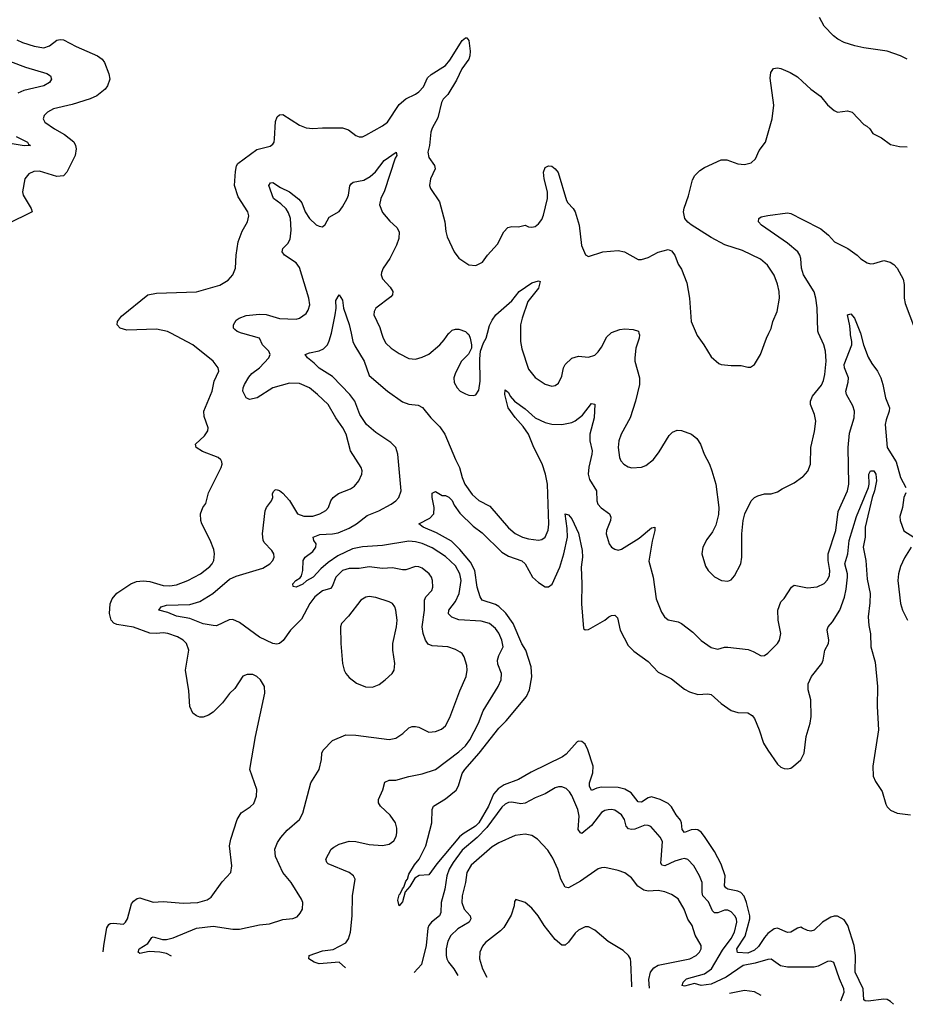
# Model space of a CAD drawing. Header units: inches. Extents: x 1245430 to 1420861, y 606325 to 671315.
# Tile 8 of 256: x 1275286 to 1280619, y 615956 to 621888. Entities that reach past the tile are written whole.
import ezdxf

# ---------------------------------------------------------------- set-up
doc = ezdxf.new("R2010")
doc.units = ezdxf.units.IN
doc.header["$MEASUREMENT"] = 0
for name, color, linetype in [('B2671', 7, 'Continuous'), ('B2672', 7, 'Continuous'), ('B2681', 7, 'Continuous'), ('B2682', 7, 'Continuous')]:
    doc.layers.add(name, color=color, linetype=linetype)

msp = doc.modelspace()

# ---------------------------------------------------------------- linework, layer by layer
at = {"layer": 'B2671', "color": 5}
for points, elevation in [([(1275788.3, 616272.6), (1275791.6, 616308.4), (1275805.7, 616394.3), (1275810, 616416), (1275822.3, 616437.7), (1275830, 616443), (1275850, 616445.3), (1275910, 616439.5), (1275923.6, 616450), (1275935.3, 616470), (1275958.8, 616561.2), (1275970, 616578.4), (1275993.7, 616593.7), (1276010, 616598), (1276090, 616572), (1276150, 616575.9), (1276270, 616565.6), (1276359, 616570), (1276414, 616586), (1276439.3, 616600.7), (1276505.8, 616694.2), (1276557.6, 616750), (1276562.6, 616790), (1276549.7, 616910.2), (1276557.4, 616950), (1276595.1, 617070), (1276619.5, 617110), (1276674.5, 617145.5), (1276694.7, 617165.3), (1276712.3, 617210), (1276713.6, 617250), (1276671.6, 617370), (1276705.6, 617570), (1276761.2, 617830), (1276759.3, 617870), (1276736, 617910), (1276714, 617930), (1276690, 617942.7), (1276656.3, 617943.7), (1276630, 617932.7), (1276580.4, 617859.6), (1276550, 617829.3), (1276506.8, 617773.2), (1276450, 617716.9), (1276421.6, 617698.4), (1276390, 617686.9), (1276370, 617686.6), (1276350, 617693), (1276328.2, 617710), (1276310.8, 617750.8), (1276303.6, 617843.6), (1276283.5, 617970), (1276304.2, 618090), (1276289.5, 618130), (1276269.7, 618149.7), (1276235.1, 618170), (1276178, 618190), (1276150, 618194.5), (1276109.5, 618190.5), (1276070, 618192.8), (1275970, 618227.4), (1275870, 618244.4), (1275853.1, 618253.1), (1275837.3, 618270), (1275827.3, 618310), (1275830.8, 618369.2), (1275841.6, 618398.4), (1275870, 618433.2), (1275954, 618490), (1275990, 618502.7), (1276030, 618507.8), (1276070, 618503.8), (1276150, 618479.7), (1276190, 618477.5), (1276230, 618483.5), (1276298, 618510), (1276374.5, 618550), (1276430, 618594.4), (1276444.2, 618610), (1276454, 618630), (1276459.7, 618670), (1276455.5, 618695.5), (1276433.2, 618753.2), (1276381.6, 618850), (1276376.2, 618870), (1276375.1, 618910), (1276389.3, 618950), (1276406, 618974), (1276421.7, 619038.3), (1276499.5, 619190), (1276505.1, 619210), (1276503.3, 619223.3), (1276496.9, 619236.9), (1276481.2, 619250), (1276386.8, 619286.8), (1276349.2, 619310), (1276343.7, 619330), (1276398.6, 619381.4), (1276419.3, 619410), (1276420.9, 619430), (1276396.6, 619496.6), (1276393.6, 619530), (1276445.4, 619650), (1276456.9, 619710), (1276484.2, 619770), (1276481.3, 619790), (1276450, 619831), (1276328.2, 619930), (1276195, 620000)], 980), ([(1276199.2, 616245.3), (1276170, 616262.4), (1276130, 616270.4), (1276066, 616274), (1276010, 616261.4), (1275998.3, 616270), (1276004.8, 616290), (1276056.8, 616323.2), (1276081.4, 616358.6), (1276090, 616362.6), (1276145.8, 616345.8), (1276170, 616345.5), (1276210, 616355.6), (1276350, 616414.7), (1276450, 616426.4), (1276569.4, 616409.4), (1276610, 616408.8), (1276730, 616435.5), (1276790, 616440.2), (1276870, 616466.3), (1276930, 616472.2), (1276956.4, 616483.6), (1276975.6, 616504.4), (1276989.5, 616530), (1276991.5, 616570), (1276983.6, 616590), (1276921.3, 616690), (1276870.6, 616750.6), (1276826.7, 616846.7), (1276821.4, 616890), (1276837.6, 616930), (1276858.4, 616961.6), (1276895.8, 617004.2), (1276969.7, 617070), (1276990, 617107.7), (1277039.7, 617290), (1277090, 617371.3), (1277103.7, 617430), (1277105.2, 617470), (1277112.9, 617487.1), (1277170, 617544.9), (1277250, 617580.3), (1277310, 617578.5), (1277510, 617550.4), (1277550, 617560.4), (1277592.1, 617587.9), (1277630, 617621.3), (1277650, 617628.8), (1277670, 617630.3), (1277690, 617624.9), (1277750, 617595.6), (1277790, 617600.2), (1277825.6, 617614.4), (1277850, 617634), (1277875.2, 617684.8), (1277935.5, 617844.5), (1277973.5, 617930), (1277981, 617970), (1277978, 617998), (1277962, 618050), (1277950, 618069.5), (1277938.2, 618078.2), (1277910, 618093.7), (1277864, 618110), (1277770, 618115.8), (1277745.8, 618125.8), (1277729.1, 618149.1), (1277715.6, 618190), (1277709.9, 618230), (1277723.2, 618330), (1277723.7, 618390), (1277731.1, 618410), (1277768.3, 618450), (1277773.3, 618470), (1277772.1, 618510), (1277765.7, 618530), (1277751.2, 618550), (1277710, 618584.4), (1277690, 618592.1), (1277670, 618593.3), (1277610, 618573.3), (1277590, 618573.3), (1277530, 618585.6), (1277470, 618582.3), (1277390, 618592.1), (1277330, 618581), (1277270, 618582.4), (1277230, 618568.9), (1277189.3, 618530), (1277167.3, 618472.7), (1277158, 618462), (1277110, 618446.9), (1277062.6, 618410), (1277033.4, 618370), (1276983.1, 618276.9), (1276915.8, 618210), (1276872.6, 618147.4), (1276850.2, 618129.8), (1276834.1, 618125.9), (1276810, 618129.8), (1276730, 618168.5), (1276610, 618255.8), (1276570, 618274.6), (1276547, 618273), (1276470, 618236.9), (1276450, 618237.4), (1276390, 618247.3), (1276310, 618279.9), (1276230, 618294.9), (1276177.3, 618317.3), (1276124.5, 618330), (1276138, 618350), (1276170, 618360.1), (1276310, 618365.6), (1276370, 618382), (1276448.7, 618430), (1276550, 618517.5), (1276590, 618535), (1276750, 618583.2), (1276792.6, 618610), (1276809.7, 618630), (1276818.3, 618650), (1276815.8, 618670), (1276804.2, 618690), (1276758.5, 618738.5), (1276751.8, 618751.8), (1276748.7, 618790), (1276763.1, 618930), (1276771, 618949), (1276802.7, 618990), (1276809.2, 619010), (1276808.9, 619031.1), (1276814.6, 619045.4), (1276824.7, 619055.3), (1276830, 619058), (1276850, 619051), (1276870, 619034.8), (1276910, 618990.4), (1276959.5, 618910), (1276996.2, 618896.2), (1277050, 618897.4), (1277092.3, 618910), (1277129.8, 618930.2), (1277146, 618950), (1277159.7, 618990), (1277173.6, 619010), (1277206, 619034), (1277277.9, 619062.1), (1277302.3, 619077.7), (1277328.8, 619110), (1277346.4, 619150), (1277348.3, 619170), (1277341.3, 619190), (1277276.8, 619290), (1277251.7, 619390), (1277231.8, 619430), (1277188.7, 619488.7), (1277143.1, 619570), (1277079.7, 619630), (1277030, 619669.8), (1276970, 619695.4), (1276910, 619698), (1276810.4, 619670), (1276715.5, 619610), (1276670, 619598.9), (1276649.8, 619609.8), (1276630, 619649.2), (1276631.1, 619670), (1276639.2, 619690), (1276665.2, 619734.8), (1276684.3, 619755.7), (1276730, 619791.3), (1276785.1, 619850), (1276794.8, 619870), (1276785.6, 619890), (1276747.3, 619930), (1276729, 619970), (1276630, 619997), (1276622, 620000)], 960), ([(1277247.5, 616175.6), (1277210, 616209.7), (1277090, 616200.5), (1277058, 616210), (1277026, 616230), (1277029, 616250), (1277110, 616278.6), (1277174.1, 616285.9), (1277250, 616326.4), (1277266.6, 616350), (1277276.8, 616390), (1277287.2, 616490), (1277289.7, 616610), (1277305.1, 616710), (1277296, 616730), (1277269.8, 616749.8), (1277142.6, 616802.6), (1277134.3, 616810), (1277129.7, 616830), (1277161.8, 616890), (1277176.5, 616903.5), (1277210, 616920.2), (1277270, 616939.5), (1277310, 616937.7), (1277390, 616918), (1277470, 616913.7), (1277510, 616920.2), (1277538.5, 616941.5), (1277552.2, 616967.8), (1277556.8, 616990), (1277556.9, 617016.9), (1277548.7, 617050), (1277516, 617096), (1277458.7, 617150), (1277446.3, 617170), (1277446.6, 617190), (1277471.6, 617248.4), (1277484.7, 617295.3), (1277510, 617306.3), (1277550, 617306.5), (1277630, 617328.6), (1277710, 617343.9), (1277790, 617371.3), (1277930, 617477.4), (1277970, 617513.8), (1277996.8, 617550), (1278047.6, 617650), (1278076.6, 617723.4), (1278166.2, 617870), (1278185, 617910), (1278187.7, 617950), (1278165.6, 618005.6), (1278163.5, 618030), (1278170, 618057.1), (1278197.2, 618110), (1278190, 618149.4), (1278171.6, 618191.6), (1278150, 618219.8), (1278114.7, 618250), (1278064.8, 618264.8), (1277930, 618271.9), (1277887.8, 618287.8), (1277868.5, 618308.5), (1277869.8, 618330), (1277910, 618382.4), (1277931.6, 618430), (1277943.4, 618510), (1277936.6, 618550), (1277910, 618598), (1277850, 618654), (1277770, 618707.1), (1277710, 618733), (1277670, 618743.1), (1277630, 618745.6), (1277470, 618720.1), (1277350, 618711.7), (1277290, 618699.7), (1277202.2, 618657.8), (1277142.9, 618617.1), (1277099.5, 618580.5), (1277052.6, 618530), (1277012, 618508), (1276990, 618486.9), (1276951, 618470), (1276932.7, 618472.7), (1276929.6, 618490), (1276948.2, 618510), (1276973.7, 618526.3), (1276981.8, 618538.2), (1276989.8, 618570), (1276992.8, 618630), (1277004, 618650), (1277050, 618684.6), (1277069.7, 618710), (1277071.5, 618730), (1277057, 618750), (1277052.3, 618770), (1277092.7, 618787.3), (1277169.5, 618789.5), (1277204.1, 618795.9), (1277270, 618825.2), (1277313.5, 618850), (1277378.1, 618901.9), (1277448.2, 618930), (1277523.5, 618970), (1277551.2, 618990), (1277569.7, 619010), (1277582.8, 619050), (1277562.7, 619270), (1277549.8, 619310), (1277520.6, 619340.6), (1277430, 619401.5), (1277373.8, 619450), (1277333, 619510), (1277304.1, 619590), (1277273.6, 619630), (1277170, 619738.3), (1277090, 619788.5), (1277059.4, 619819.4), (1277018, 619850), (1277004, 619870), (1277030, 619881.6), (1277090, 619893.1), (1277114.3, 619905.7), (1277138.3, 619930), (1277150, 619954), (1277163.1, 620000)], 940), ([(1277281.4, 620000), (1277292.6, 619950), (1277303.4, 619923.4), (1277360.7, 619830), (1277390, 619743.7), (1277500.3, 619650), (1277590, 619584.8), (1277630, 619571.8), (1277685.9, 619565.9), (1277712, 619552), (1277762.2, 619490), (1277814.7, 619434.7), (1277846, 619390), (1277910, 619238.4), (1277935, 619190), (1277950.2, 619130), (1277966.2, 619090), (1278010, 619027.7), (1278050, 618991.3), (1278116.6, 618956.6), (1278230, 618826), (1278270, 618793.1), (1278314, 618770), (1278350, 618759.6), (1278410, 618751.8), (1278430, 618755.8), (1278449.8, 618770.2), (1278456.5, 618783.5), (1278467.2, 618812.8), (1278471.9, 618848.1), (1278463.7, 619090), (1278452.2, 619150), (1278431.6, 619211.6), (1278381.7, 619310), (1278349.1, 619390), (1278317.7, 619437.7), (1278270, 619490.6), (1278227.3, 619550), (1278207.1, 619630), (1278210, 619658.8), (1278230, 619642), (1278239.6, 619619.6), (1278266.3, 619590), (1278330, 619543.2), (1278390, 619489.4), (1278450, 619460.2), (1278489.7, 619450.3), (1278550, 619448.2), (1278610, 619461.3), (1278630, 619470.3), (1278675.5, 619504.5), (1278730, 619576.3), (1278750, 619571.3), (1278744.2, 619490), (1278719.3, 619390), (1278719.1, 619350), (1278732.5, 619290), (1278731.4, 619270), (1278712, 619192), (1278708.2, 619150), (1278717.8, 619117.8), (1278758.2, 619050), (1278760.8, 618990), (1278767.6, 618970), (1278786.8, 618946.8), (1278838.4, 618910), (1278846.4, 618890), (1278843.1, 618870), (1278819.5, 618810), (1278817.6, 618790), (1278836.3, 618730), (1278850.4, 618710.4), (1278870, 618698), (1278890, 618693), (1278910, 618698), (1279015.5, 618764.5), (1279090, 618826.8), (1279110, 618831), (1279110.4, 618810.4), (1279093.5, 618746.5), (1279074.9, 618625.1), (1279101.1, 618530), (1279118.5, 618398.5), (1279150, 618318.8), (1279168.4, 618290), (1279190, 618272.7), (1279250, 618259.3), (1279270, 618250.4), (1279338.7, 618198.7), (1279390, 618148.4), (1279450, 618106.4), (1279490, 618095.5), (1279530, 618108), (1279550, 618108.4), (1279673.1, 618093.1), (1279702.3, 618082.3), (1279750, 618055.5), (1279770, 618058), (1279790, 618070.6), (1279849.3, 618130), (1279860.9, 618150), (1279869.6, 618190), (1279853, 618270), (1279851.6, 618330), (1279870, 618381), (1279890, 618401), (1279933.2, 618470), (1279950, 618482), (1280000, 618471.7)], 940), ([(1277464.6, 620000), (1277473.6, 619970), (1277490, 619938.7), (1277522, 619910), (1277570, 619876.9), (1277630, 619846), (1277670, 619842.6), (1277710, 619854), (1277750, 619872.7), (1277815.1, 619930), (1277841.7, 619958.3), (1277870, 619998.8), (1277871.3, 620000)], 960), ([(1277980.9, 620000), (1277990.4, 619990.4), (1277998.8, 619970), (1278007.3, 619930), (1278006.8, 619910), (1277987.9, 619872.1), (1277945.5, 619830), (1277910, 619761.2), (1277899.5, 619730), (1277901.7, 619701.7), (1277919.1, 619670), (1277938.8, 619650), (1277970, 619633), (1277990, 619625.5), (1278017, 619623), (1278031.7, 619628.3), (1278050, 619656), (1278057.6, 619710), (1278056.1, 619843.9), (1278060.7, 619890), (1278078.4, 619941.6), (1278094.2, 619970), (1278102.3, 620000)], 960), ([(1278302.3, 620000), (1278302.4, 619950), (1278310, 619906), (1278350, 619782), (1278390, 619732.2), (1278450, 619692.4), (1278490, 619679.3), (1278510, 619683.8), (1278530, 619697.3), (1278550, 619741), (1278560.5, 619790), (1278569.7, 619810), (1278610.8, 619849.2), (1278650, 619861.1), (1278710, 619854.6), (1278750, 619867.6), (1278770, 619886), (1278790, 619915.3), (1278821.9, 619978.1), (1278846.4, 620000)], 960), ([(1279014.8, 620000), (1279018.3, 619990), (1279016.5, 619970), (1278996.5, 619910), (1278989.1, 619850), (1278990.3, 619830), (1279017.6, 619730), (1279018.4, 619690), (1278993.4, 619590), (1278960.9, 619490), (1278907.7, 619390), (1278893.4, 619350), (1278890.3, 619309.7), (1278898, 619250), (1278906, 619230), (1278923.1, 619210), (1278950, 619193.7), (1278971.3, 619188.7), (1279030, 619191.8), (1279057, 619203), (1279101.6, 619238.4), (1279136.5, 619283.5), (1279196.2, 619383.8), (1279216.3, 619403.7), (1279245.5, 619414.5), (1279270, 619413.6), (1279330.9, 619390.9), (1279364.1, 619364.1), (1279385.7, 619330), (1279407.7, 619270), (1279439, 619210), (1279454.3, 619170), (1279477, 619090), (1279495.3, 618950), (1279493.3, 618906.7), (1279477, 618843), (1279458, 618802), (1279423.4, 618756.6), (1279398.8, 618710), (1279394, 618670), (1279414.9, 618594.9), (1279430.7, 618570), (1279470, 618530.6), (1279512, 618510), (1279550, 618505.5), (1279570, 618514), (1279590, 618537.3), (1279628.2, 618610), (1279634.8, 618650), (1279635.1, 618790), (1279642.4, 618870), (1279653.1, 618910), (1279690.8, 618989.2), (1279710, 619008.4), (1279730, 619019.1), (1279770, 619030.8), (1279810, 619030.8), (1279850, 619042.8), (1279878, 619062), (1279950, 619098), (1280000, 619133.8)], 960), ([(1279358.7, 620000), (1279365.1, 619985.1), (1279405.5, 619930), (1279450, 619856), (1279496, 619816), (1279510, 619811), (1279570, 619804.9), (1279630, 619804.9), (1279670, 619794), (1279685.6, 619794.4), (1279710, 619810.8), (1279747, 619870), (1279782, 619970), (1279796.8, 620000)], 980), ([(1280000, 616414.9), (1279990, 616419.8), (1279970, 616414.8), (1279930, 616389.8), (1279910, 616387.9), (1279850, 616414.2), (1279830, 616409.8), (1279790, 616382), (1279770, 616359.5), (1279734.8, 616305.2), (1279710, 616281.6), (1279670, 616263.3), (1279608.2, 616268.2), (1279604.7, 616290), (1279653.7, 616366.3), (1279682.7, 616470), (1279682.6, 616490), (1279662.8, 616570), (1279647.5, 616607.5), (1279628.7, 616628.7), (1279610, 616638.3), (1279549.9, 616649.9), (1279537.2, 616657.2), (1279530.8, 616670), (1279533.1, 616730), (1279510, 616799.7), (1279470, 616877.4), (1279410, 616967.9), (1279390, 616993.2), (1279370, 617006.9), (1279355.1, 617010), (1279330, 617006.9), (1279290, 616990.8), (1279274.8, 617010), (1279271.1, 617050), (1279265, 617065), (1279238.4, 617098.4), (1279210, 617145.8), (1279190, 617165), (1279142.6, 617190), (1279090, 617205.5), (1279070, 617199.9), (1279030, 617173.7), (1279010, 617176.8), (1278967.2, 617230), (1278930, 617251.8), (1278890, 617262.9), (1278790, 617264), (1278761.9, 617258.1), (1278730, 617243.5), (1278716.8, 617270), (1278717.1, 617290), (1278736.7, 617350), (1278739.2, 617390), (1278707.6, 617490), (1278690, 617523.8), (1278670, 617540.3), (1278650, 617541.5), (1278643.6, 617536.4), (1278577.1, 617462.9), (1278553.8, 617446.2), (1278364.9, 617355.1), (1278290, 617309.9), (1278202.3, 617277.7), (1278166, 617254), (1278138.1, 617221.9), (1278108.4, 617150), (1278050, 617049.5), (1278030, 617028.8), (1277956.5, 616983.5), (1277935, 616965), (1277796.7, 616803.3), (1277750, 616735.3), (1277692.1, 616732.1), (1277664.8, 616715.2), (1277634.7, 616665.3), (1277606.6, 616633.4), (1277590, 616574), (1277570, 616549.6), (1277562.9, 616582.9), (1277570, 616615.8), (1277577.8, 616622.2), (1277590, 616652), (1277598.5, 616661.5), (1277610, 616697), (1277621.1, 616710), (1277630, 616740.5), (1277663.1, 616796.9), (1277690.8, 616830), (1277731, 616910), (1277767.1, 617050), (1277769.7, 617130), (1277776.9, 617150), (1277850, 617193.8), (1277913.5, 617246.5), (1277927.6, 617272.4), (1277950, 617346), (1277965.3, 617370), (1278051.6, 617468.4), (1278170, 617620.2), (1278215.8, 617664.2), (1278338, 617810), (1278356.5, 617850), (1278370.4, 617929.6), (1278365.4, 617990), (1278332.8, 618090), (1278310, 618128.5), (1278257, 618250), (1278212.6, 618312.6), (1278170, 618352), (1278150, 618364.3), (1278069.7, 618390), (1278058.7, 618410), (1278041.5, 618470), (1278025.6, 618570), (1278000.2, 618620.2), (1277937, 618697), (1277885.3, 618745.3), (1277796, 618796), (1277716, 618830), (1277689, 618850), (1277755.1, 618884.9), (1277779.8, 618910), (1277782, 618950), (1277768.7, 619010), (1277770, 619036), (1277790, 619046), (1277830, 619020.7), (1277850, 619020.7), (1277870, 619010.5), (1277890, 618990.4), (1277902.6, 618962.6), (1277935.5, 618915.5), (1278016.8, 618836.8), (1278070, 618795.8), (1278190, 618680.6), (1278230, 618656.8), (1278310, 618628), (1278329.2, 618609.2), (1278374.5, 618530), (1278410, 618497.5), (1278450, 618471.1), (1278470, 618471.1), (1278492.2, 618487.8), (1278539.1, 618590), (1278562.5, 618670), (1278584.3, 618770), (1278582.6, 618822.6), (1278569.7, 618910.3), (1278590, 618904.7), (1278610, 618880.7), (1278650, 618794.9), (1278673.4, 618690), (1278674.4, 618650), (1278665.9, 618590), (1278671.7, 618490), (1278667.8, 618367.8), (1278680.7, 618220.7), (1278690, 618211.3), (1278710, 618214), (1278809.7, 618270.3), (1278834, 618290), (1278850, 618298), (1278870, 618300.7), (1278885.2, 618285.2), (1278901.6, 618210), (1278950, 618117.1), (1278984, 618084), (1279070, 618022), (1279130, 617957.4), (1279210, 617916.5), (1279290, 617854.3), (1279318.7, 617838.7), (1279370, 617822.4), (1279430, 617827.2), (1279450, 617822.4), (1279509.2, 617769.2), (1279570, 617726), (1279610, 617713.7), (1279670, 617712.4), (1279696.9, 617696.9), (1279710, 617677.3), (1279739.1, 617610), (1279765.4, 617530), (1279790, 617486.4), (1279850, 617402.4), (1279870, 617385.7), (1279890, 617376.5), (1279910, 617374.6), (1279930, 617379.6), (1279945.6, 617390), (1279990, 617428.9), (1280000, 617449.6)], 920), ([(1280000, 616180), (1279910, 616179.4), (1279868.1, 616188.1), (1279810, 616228.6), (1279790, 616226.8), (1279715.2, 616204.8), (1279643.2, 616190), (1279539.5, 616120.5), (1279450, 616077.4), (1279390, 616069.5), (1279350, 616081.6), (1279290, 616065.8), (1279275.1, 616070), (1279281.1, 616090), (1279300.5, 616110), (1279410, 616140.1), (1279450.9, 616169.1), (1279518.5, 616281.5), (1279570, 616352.1), (1279590.3, 616390), (1279604.4, 616450), (1279601.9, 616470), (1279592.9, 616490), (1279570, 616513.8), (1279550, 616523.7), (1279530, 616522.8), (1279490, 616506.5), (1279470, 616506.5), (1279458.4, 616518.4), (1279433, 616573), (1279399.9, 616610), (1279394.9, 616630), (1279395.4, 616690), (1279380.3, 616730), (1279345.1, 616790), (1279310, 616828.4), (1279290, 616833.8), (1279270, 616830.6), (1279230, 616818.4), (1279170, 616789.9), (1279153.4, 616793.4), (1279147.5, 616807.5), (1279147.6, 616827.6), (1279157.4, 616937.4), (1279143.5, 616963.5), (1279086.3, 617026.3), (1279070, 617034.2), (1279050, 617035.9), (1278990, 617011.9), (1278970, 617008.2), (1278952.3, 617012.3), (1278938.4, 617030), (1278927.4, 617070), (1278910, 617098), (1278870, 617125.1), (1278850, 617129.7), (1278830, 617128), (1278810, 617123), (1278790, 617111.1), (1278730, 617033.1), (1278670, 616985.7), (1278662, 616990), (1278649.1, 617010), (1278655.6, 617090), (1278646.3, 617130), (1278610, 617214), (1278596, 617236), (1278576.5, 617256.5), (1278550, 617266), (1278530, 617266.4), (1278510, 617260.3), (1278450, 617223.1), (1278390, 617199.8), (1278330, 617167.7), (1278304, 617164), (1278250, 617173.8), (1278230, 617171.6), (1278210, 617161.6), (1278190, 617144.4), (1278099.1, 617020.9), (1278039.5, 616960.5), (1277950, 616884.4), (1277896.1, 616810), (1277872.5, 616770), (1277858, 616730), (1277845.8, 616650), (1277824.1, 616570), (1277822.7, 616510), (1277813.1, 616490), (1277765.5, 616450), (1277750, 616431.4), (1277744.4, 616415.6), (1277734, 616310), (1277704.4, 616195.6), (1277660.3, 616148.1)], 940), ([(1279078.7, 616053.7), (1279073.9, 616106.1), (1279084.3, 616150), (1279104.5, 616175.5), (1279130, 616191.3), (1279322, 616230), (1279359.5, 616250), (1279379.5, 616270), (1279389.3, 616290), (1279389.3, 616310), (1279352.9, 616372.9), (1279335.1, 616430), (1279308.5, 616468.5), (1279286.6, 616530), (1279250, 616591), (1279210, 616617.6), (1279170, 616633.7), (1279130, 616641), (1279070, 616638.5), (1279044.6, 616644.6), (1279008.4, 616668.4), (1278970, 616717), (1278930, 616747.3), (1278890, 616763), (1278810, 616779.6), (1278790, 616778.7), (1278770, 616771.6), (1278663.1, 616696.9), (1278590, 616657.4), (1278570, 616662), (1278543.5, 616710), (1278527.1, 616770), (1278495.9, 616835.9), (1278465.2, 616885.2), (1278403.7, 616950), (1278370, 616972.4), (1278330, 616981), (1278270, 616972.1), (1278170, 616928), (1278130, 616904.6), (1278005, 616795), (1277978.6, 616750), (1277971, 616690), (1277951, 616610), (1277948.1, 616570), (1277962.8, 616530), (1277998.7, 616490), (1278003.1, 616470), (1277991.8, 616450), (1277924, 616410), (1277882.8, 616370), (1277863.7, 616336.3), (1277853.8, 616290), (1277853.7, 616250), (1277858.5, 616230), (1277867.6, 616210), (1277900.2, 616170), (1277924.6, 616130.5)], 960), ([(1278972.5, 616060.8), (1278971.3, 616070), (1278966.3, 616210), (1278962.9, 616230), (1278952.7, 616250), (1278919.7, 616279.8), (1278830, 616334), (1278750, 616402.9), (1278710, 616422.9), (1278690, 616422.9), (1278650, 616402.9), (1278630, 616384.5), (1278590, 616329.5), (1278570, 616312), (1278550, 616311.8), (1278510, 616345.6), (1278443.5, 616430), (1278407.8, 616490), (1278370, 616534.5), (1278330, 616569.3), (1278272.7, 616587.3), (1278265.4, 616574.6), (1278262.8, 616550), (1278246, 616494), (1278200.4, 616419.6), (1278181.2, 616398.8), (1278090, 616328.2), (1278072.7, 616307.3), (1278056.5, 616270), (1278055.5, 616230), (1278073.4, 616170), (1278099.2, 616119.2), (1278099.4, 616118.9)], 980), ([(1279751.5, 616009), (1279711.4, 616031.4), (1279650, 616039.1), (1279560.2, 616021.7)], 960)]:
    msp.add_lwpolyline(points, dxfattribs=dict(at, elevation=elevation))
at = {"layer": 'B2671', "color": 5, "elevation": 980}
msp.add_lwpolyline([(1277390, 618412.1), (1277370, 618408.3), (1277339.5, 618390), (1277265.7, 618294.2), (1277224.4, 618250), (1277217, 618230), (1277218.7, 618130), (1277230.4, 618010), (1277239.3, 617970), (1277250.5, 617950), (1277270, 617925.5), (1277314.8, 617890), (1277368.8, 617868.8), (1277410, 617867), (1277450, 617882.6), (1277487.3, 617910), (1277529.6, 617950), (1277540.5, 617970), (1277544.7, 618010), (1277533.3, 618090), (1277532.3, 618130), (1277554.6, 618230), (1277558.5, 618270), (1277550.8, 618330.8), (1277544, 618350), (1277529.8, 618369.8), (1277510, 618381), (1277430, 618406)], close=True, dxfattribs=at)
at = {"layer": 'B2672', "color": 5}
for points, elevation in [([(1275267.4, 621767.4), (1275301.6, 621750), (1275372.4, 621727.6), (1275430, 621719.1), (1275464.5, 621730), (1275510, 621763.7), (1275530, 621768.7), (1275550, 621767), (1275626.3, 621726.3), (1275754.4, 621670), (1275783.1, 621650), (1275795.8, 621630), (1275822.4, 621562.4), (1275827.9, 621530), (1275814.4, 621490), (1275799.6, 621470), (1275750.1, 621429.9), (1275710, 621412), (1275602.2, 621377.8), (1275489.3, 621350.7), (1275453, 621330), (1275432.7, 621310), (1275426.7, 621290), (1275436.4, 621270), (1275494.4, 621230), (1275556.4, 621196.4), (1275611.6, 621151.6), (1275621.8, 621130), (1275625, 621110), (1275619.8, 621070), (1275570.2, 620969.8), (1275550, 620947.1), (1275510, 620944.2), (1275404.4, 620975.6), (1275370, 620974), (1275340.9, 620959.1), (1275316.3, 620930), (1275301.6, 620850), (1275306, 620830), (1275355.5, 620750), (1275360.7, 620730), (1275210, 620656.4)], 980), ([(1276195, 620000), (1276176, 620010), (1276110, 620023.5), (1275930, 620016.9), (1275889.7, 620029.7), (1275872, 620050), (1275874, 620070), (1275898.2, 620101.8), (1276058, 620230), (1276110, 620240.8), (1276350, 620247.9), (1276491.5, 620288.5), (1276541.4, 620318.6), (1276569.6, 620350), (1276585.1, 620390), (1276589.7, 620470), (1276601, 620550), (1276625.6, 620614.4), (1276657.7, 620670), (1276665.3, 620705.3), (1276659.7, 620730), (1276601.3, 620821.3), (1276579.9, 620890), (1276585.8, 620974.2), (1276591.5, 621008.5), (1276598.5, 621021.5), (1276714.2, 621105.8), (1276793.5, 621126.5), (1276810, 621138), (1276817.4, 621150), (1276820.4, 621170), (1276826, 621274), (1276836.6, 621303.4), (1276850, 621314.9), (1276870, 621317), (1276970, 621251.6), (1277010, 621235.6), (1277050, 621231.6), (1277110, 621237), (1277230, 621236.4), (1277265.1, 621225.1), (1277310, 621190.6), (1277330, 621182), (1277350, 621183), (1277370, 621192.4), (1277470, 621248), (1277499.7, 621270), (1277570, 621376.9), (1277610, 621411.4), (1277670, 621439), (1277690, 621453.8), (1277716.4, 621483.6), (1277742, 621538), (1277763, 621557), (1277850, 621611.8), (1277875.5, 621644.5), (1277950, 621763.1), (1277970, 621779.3), (1277978.4, 621778.4), (1277990, 621762), (1277998.2, 621698.2), (1277997.2, 621670), (1277990.7, 621650), (1277947.2, 621592.8), (1277915.6, 621524.4), (1277863, 621437), (1277836.6, 621410), (1277825.9, 621390), (1277804.2, 621295.8), (1277770, 621234), (1277761.5, 621210), (1277754.4, 621130), (1277743, 621090), (1277750, 621058), (1277784, 621010), (1277787.3, 620990), (1277759.3, 620930), (1277754.4, 620890), (1277759.3, 620870), (1277814.6, 620790), (1277846.7, 620670), (1277851.8, 620611.8), (1277860.3, 620580.3), (1277902.8, 620490), (1277930, 620451), (1277990, 620411), (1278032.5, 620407.5), (1278072.1, 620427.9), (1278102, 620470), (1278163.6, 620536.4), (1278200.7, 620610), (1278224.2, 620635.8), (1278250, 620641.6), (1278290, 620640.7), (1278330, 620650.8), (1278350, 620641), (1278370, 620638.8), (1278390, 620642.8), (1278410, 620657.3), (1278430, 620684), (1278440.4, 620710), (1278463.5, 620810), (1278464.6, 620850), (1278443.5, 620930), (1278439.6, 620970), (1278450, 620997.3), (1278470, 621007.3), (1278490, 621004.9), (1278510.8, 620990), (1278528.3, 620968.3), (1278578.6, 620798.6), (1278585.5, 620785.4), (1278619.6, 620750), (1278631.2, 620730), (1278654.4, 620650), (1278668.1, 620528.1), (1278692.2, 620472.2), (1278710, 620460.5), (1278797.2, 620490), (1278890, 620497.6), (1278928.7, 620488.7), (1279010, 620443.1), (1279030, 620442.4), (1279070, 620454.4), (1279130, 620488.2), (1279190, 620503.8), (1279210, 620494.9), (1279230.3, 620470), (1279250, 620416), (1279270, 620384.7), (1279302.8, 620302.8), (1279318.7, 620210), (1279328.9, 620068.9), (1279358.7, 620000)], 980), ([(1275230, 621637), (1275321.1, 621601.1), (1275450, 621563.2), (1275471.8, 621550), (1275477.3, 621530), (1275464.7, 621510), (1275431.2, 621488.8), (1275310, 621460.6), (1275275, 621445)], 960), ([(1279796.8, 620000), (1279810, 620026.8), (1279822, 620070), (1279846.6, 620130), (1279860.4, 620210), (1279859.7, 620250), (1279850, 620294), (1279830, 620349.3), (1279789.8, 620409.8), (1279746.1, 620446.1), (1279638.1, 620498.1), (1279531.4, 620531.4), (1279450, 620576.4), (1279330, 620651.5), (1279308.4, 620668.4), (1279291.9, 620690), (1279283.7, 620730), (1279287.4, 620752.6), (1279314, 620826), (1279336.8, 620923.2), (1279350.4, 620949.6), (1279380.6, 620979.4), (1279410, 620997.8), (1279510, 621043.7), (1279544.4, 621044.4), (1279610, 621020.4), (1279650, 621014.9), (1279690, 621026.4), (1279716.9, 621050), (1279739.5, 621100.5), (1279776.2, 621150), (1279816.3, 621290), (1279826.2, 621373.8), (1279805.1, 621534.9), (1279809.4, 621570.6), (1279825.6, 621594.4), (1279850, 621597.3), (1279870, 621593), (1279926, 621570), (1279970, 621543), (1280000, 621514.8)], 980), ([(1275264.1, 621184.1), (1275333, 621150), (1275338.5, 621138.5), (1275350.8, 621130), (1275312.8, 621127.2), (1275240.5, 621140.5)], 960), ([(1276622, 620000), (1276595.3, 620010), (1276581.5, 620021.5), (1276574, 620030), (1276574, 620050), (1276590, 620078), (1276608, 620090), (1276650, 620104.9), (1276730, 620114.4), (1276770, 620111.8), (1276850, 620087.4), (1276950, 620084.5), (1276970, 620090.2), (1277010, 620118.3), (1277022.7, 620137.3), (1277032.1, 620170), (1277027.2, 620210), (1276970, 620395.8), (1276950, 620423.5), (1276880.4, 620470), (1276866.6, 620490), (1276869.6, 620510), (1276901, 620539), (1276914.6, 620565.4), (1276921, 620619), (1276916.7, 620690), (1276905.2, 620725.2), (1276890, 620748.2), (1276858.5, 620778.5), (1276813.3, 620810), (1276786, 620890), (1276795.1, 620904.9), (1276810, 620906.4), (1276856.7, 620876.7), (1276910, 620851.8), (1276965.9, 620805.9), (1276984.4, 620784.4), (1277004.7, 620730), (1277030, 620690.4), (1277070, 620652.4), (1277090, 620643.1), (1277110, 620640.5), (1277126, 620654), (1277150, 620698.4), (1277210, 620732.3), (1277230, 620759.6), (1277258.5, 620810), (1277265.6, 620830), (1277273.6, 620886.4), (1277280.9, 620899.1), (1277294, 620910), (1277357.9, 620922.1), (1277396.5, 620943.5), (1277427.7, 620972.3), (1277480.2, 621039.8), (1277552, 621090), (1277557.3, 621070), (1277546.1, 621053.9), (1277482.3, 620857.7), (1277459.5, 620810), (1277453, 620773), (1277470, 620727.3), (1277514.2, 620674.2), (1277556, 620636), (1277570.3, 620610), (1277568.9, 620570), (1277555.2, 620530), (1277514.7, 620450), (1277474.4, 620390), (1277464.4, 620364.4), (1277463.2, 620350), (1277470, 620327.3), (1277517.4, 620277.4), (1277533.4, 620250), (1277530.6, 620230), (1277520.9, 620219.1), (1277430.3, 620150), (1277420.7, 620130), (1277418.6, 620110), (1277454.4, 620034.4), (1277464.6, 620000)], 960), ([(1280000, 620371.6), (1279994.5, 620390), (1279990.6, 620450), (1279984.3, 620470), (1279970.6, 620490), (1279910, 620541.5), (1279753.6, 620650), (1279734.5, 620670), (1279736, 620690), (1279750, 620700.5), (1279791.4, 620708.6), (1279910, 620724.9), (1279930, 620720.4), (1280000, 620684.8)], 960), ([(1278102.3, 620000), (1278114.5, 620045.5), (1278130, 620077.7), (1278153.6, 620110), (1278250, 620193.2), (1278293.5, 620250), (1278370, 620302.6), (1278410, 620314.6), (1278419.1, 620310), (1278410.8, 620270), (1278346.4, 620190), (1278312.4, 620090), (1278302.2, 620050), (1278302.3, 620000)], 960), ([(1277163.1, 620000), (1277166, 620010), (1277186, 620110), (1277192.3, 620150), (1277190, 620196), (1277210, 620231), (1277230, 620198), (1277236.4, 620150), (1277270, 620051), (1277281.4, 620000)], 940), ([(1277871.3, 620000), (1277890, 620017.3), (1277910, 620024), (1277930, 620024), (1277971, 620010), (1277980.9, 620000)], 960), ([(1278846.4, 620000), (1278850, 620003.2), (1278899.3, 620020.8), (1278930, 620025.1), (1278980.9, 620020.9), (1279011.1, 620011.1), (1279014.8, 620000)], 960)]:
    msp.add_lwpolyline(points, dxfattribs=dict(at, elevation=elevation))
at = {"layer": 'B2681', "color": 5}
for points, elevation in [([(1280000, 619133.8), (1280003.6, 619136.4), (1280032.6, 619167.4), (1280047.8, 619210), (1280049.7, 619310), (1280072.2, 619407.8), (1280079.1, 619470), (1280072.6, 619510), (1280048.2, 619570), (1280048, 619590), (1280060.8, 619619.2), (1280113.4, 619686.6), (1280126.1, 619713.9), (1280133.6, 619750), (1280142, 619830), (1280138.3, 619890), (1280128.6, 619928.6), (1280096.9, 620000)], 960), ([(1280000, 618471.7), (1280030, 618465.5), (1280088.5, 618471.5), (1280130, 618492.2), (1280150, 618512.7), (1280161.4, 618538.6), (1280163.4, 618570), (1280154.1, 618630), (1280155, 618670), (1280199.6, 618810), (1280214.2, 618925.8), (1280271.4, 619050), (1280279, 619090), (1280275.2, 619310), (1280283.2, 619396.8), (1280310.4, 619489.6), (1280312.6, 619530), (1280302.1, 619562.1), (1280265.1, 619630), (1280261.5, 619650), (1280275.5, 619704.5), (1280275.8, 619730), (1280252.1, 619790), (1280251, 619810), (1280296.9, 619930), (1280297.7, 619950), (1280288.8, 619990), (1280287.9, 620000)], 940), ([(1280348, 620000), (1280367.4, 619930), (1280394.7, 619854.7), (1280416.5, 619816.5), (1280451.6, 619770), (1280471.4, 619730), (1280483.7, 619690), (1280499.6, 619610), (1280523.1, 619550), (1280522.3, 619530), (1280503, 619477), (1280498.2, 619450), (1280510, 619311), (1280564, 619224), (1280589.2, 619130), (1280622.2, 619070)], 940), ([(1280000, 617449.6), (1280009.8, 617470), (1280021.2, 617570), (1280045, 617650), (1280051.2, 617690), (1280050.6, 617790), (1280033.6, 617850), (1280034, 617886), (1280054.3, 617930), (1280116.9, 618010), (1280124.2, 618030), (1280133.7, 618090), (1280156.9, 618130), (1280159.1, 618150), (1280147.6, 618212.4), (1280154.7, 618230), (1280179.9, 618260.1), (1280224.7, 618330), (1280252.1, 618407.9), (1280263, 618457), (1280270.7, 618530), (1280269.9, 618550), (1280254.3, 618610), (1280272.2, 618670), (1280280.9, 618750), (1280325.4, 618894.6), (1280397.2, 619070), (1280401.3, 619090), (1280399.2, 619150), (1280410, 619170.9), (1280430, 619170.8), (1280441.8, 619150), (1280444.4, 619110), (1280433.3, 619050), (1280419.9, 619010), (1280376.6, 618830), (1280376.6, 618770), (1280364.2, 618710), (1280380.3, 618630), (1280390, 618518), (1280406.6, 618430), (1280405.6, 618374.4), (1280395.8, 618290), (1280399, 618239), (1280408.7, 618188.7), (1280410.2, 618110.2), (1280438, 618018), (1280451.1, 617870), (1280450.2, 617750), (1280458, 617610), (1280422.8, 617390), (1280426, 617330), (1280439, 617299), (1280478.6, 617238.6), (1280500.8, 617160.8), (1280510, 617144.9), (1280530, 617125.5), (1280570, 617108.4), (1280650, 617097.3)], 920), ([(1280622.5, 619037.5), (1280610.4, 619010), (1280601.3, 618950), (1280585.7, 618894.3), (1280588.5, 618871.5), (1280610, 618807.7), (1280670.5, 618770)], 940), ([(1280653.4, 618710), (1280613.7, 618646.3), (1280590, 618593.2), (1280577.6, 618550), (1280574.2, 618510), (1280590.2, 618370), (1280602.3, 618330), (1280632.8, 618270)], 940), ([(1280547.7, 615956), (1280530, 615973.2), (1280510, 615984.5), (1280490, 615987.5), (1280394.7, 615974.7), (1280377.4, 615977.4), (1280370, 615983.6), (1280364.5, 616050), (1280317.3, 616150), (1280318.4, 616250), (1280310.2, 616310), (1280273, 616430), (1280250, 616465.8), (1280210, 616486.1), (1280190, 616486.3), (1280170, 616480.2), (1280120.5, 616450), (1280070, 616402.1), (1280050, 616396.1), (1280030, 616400.2), (1280000, 616414.9)], 920), ([(1280230.7, 615977.1), (1280251.3, 616030), (1280248.8, 616050), (1280222.2, 616110), (1280187.7, 616207.7), (1280170, 616215.6), (1280150, 616213), (1280094, 616186), (1280070, 616180.5), (1280000, 616180)], 940)]:
    msp.add_lwpolyline(points, dxfattribs=dict(at, elevation=elevation))
at = {"layer": 'B2682', "color": 5}
for points, elevation in [([(1280630, 621649.4), (1280589, 621670), (1280510, 621698.9), (1280370, 621718), (1280315.3, 621730), (1280250, 621749.7), (1280212.7, 621770), (1280187, 621790), (1280130, 621849.5), (1280101.3, 621901.3)], 980), ([(1280000, 621514.8), (1280048.9, 621468.9), (1280108.1, 621428.1), (1280150, 621376), (1280190, 621341), (1280210, 621331.3), (1280270, 621338), (1280298, 621330), (1280370, 621256), (1280387.1, 621247.1), (1280404.7, 621230), (1280423, 621203), (1280475.3, 621175.3), (1280530, 621136), (1280583.5, 621123.5), (1280630, 621121)], 980), ([(1280000, 620684.8), (1280110, 620628.8), (1280155.8, 620590), (1280192.7, 620550), (1280273, 620510), (1280328, 620470), (1280350, 620448), (1280390, 620423), (1280410, 620416.3), (1280430, 620419.1), (1280490, 620437.3), (1280527.9, 620427.9), (1280550, 620414), (1280570.7, 620390), (1280605.7, 620325.7), (1280611.9, 620291.9), (1280612, 620210), (1280618.3, 620178.3), (1280674.4, 620030), (1280693.8, 620000)], 960), ([(1280096.9, 620000), (1280091.7, 620011.7), (1280088.6, 620151.4), (1280080.8, 620210), (1280069, 620249), (1280006.4, 620350), (1280000, 620371.6)], 960), ([(1280287.9, 620000), (1280284.1, 620044.1), (1280269.8, 620110.2), (1280290, 620114.9), (1280311.9, 620090), (1280345.2, 620010), (1280348, 620000)], 940)]:
    msp.add_lwpolyline(points, dxfattribs=dict(at, elevation=elevation))

doc.saveas('drawing.dxf')
